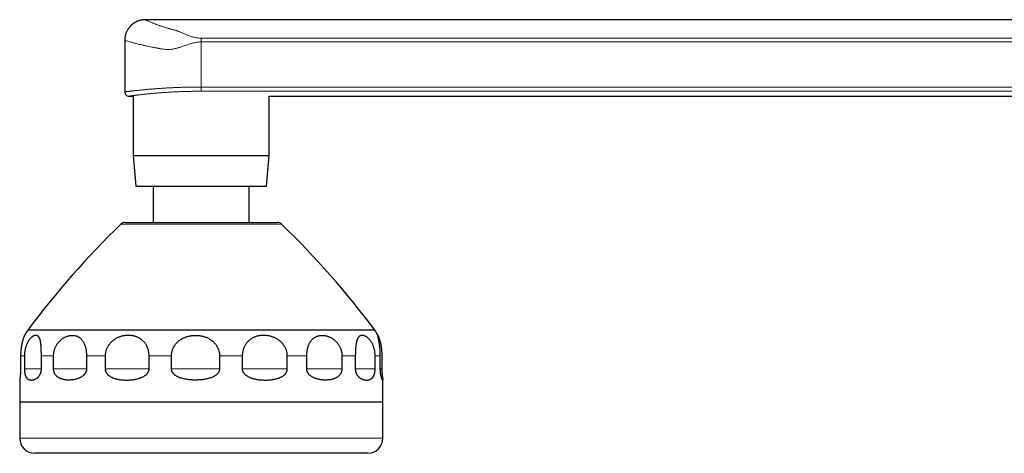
# Model space of a CAD drawing. Header units: millimetres. Extents: x 8 to 1323, y 12 to 708.
# Tile 36 of 44: x 978 to 1140, y 522 to 593. Entities that reach past the tile are written whole.
import ezdxf

# ---------------------------------------------------------------- set-up
doc = ezdxf.new("R2010")
doc.units = ezdxf.units.MM

msp = doc.modelspace()

# ---------------------------------------------------------------- linework, layer by layer
at = {"color": 7, "linetype": 'Continuous', "lineweight": 30}
for p, q in [((1294, 593.31), (998.4, 593.31)), ((995, 589.91), (995, 581.41)), ((995.7, 580.71), (996.41, 580.71)), ((996.41, 580.71), (996.41, 570.89)), ((1018.88, 570.89), (1018.88, 580.71)), ((1018.88, 580.71), (1294, 580.71)), ((996.41, 570.89), (996.85, 565.86)), ((996.41, 570.89), (1018.88, 570.89)), ((1018.44, 565.86), (1018.88, 570.89)), ((996.85, 565.86), (1018.44, 565.86)), ((999.72, 565.86), (999.72, 559.86)), ((1015.57, 559.86), (1015.57, 565.86)), ((995.05, 559.86), (1020.24, 559.86)), ((978.97, 542.12), (1036.32, 542.12)), ((977.8, 537.86), (977.8, 535.69)), ((978.42, 537.86), (978.42, 535.69)), ((981.23, 535.69), (981.23, 537.86)), ((983.24, 535.69), (983.24, 537.86)), ((988.68, 537.86), (988.68, 535.69)), ((991.78, 537.86), (991.78, 535.69)), ((999.02, 535.69), (999.02, 537.86)), ((1002.73, 535.69), (1002.73, 537.86)), ((1010.67, 537.86), (1010.67, 535.69)), ((1014.43, 537.86), (1014.43, 535.69)), ((1021.86, 535.69), (1021.86, 537.86)), ((1025.09, 535.69), (1025.09, 537.86)), ((1030.89, 537.86), (1030.89, 535.69)), ((1033.1, 537.86), (1033.1, 535.69)), ((1036.38, 535.69), (1036.38, 537.86)), ((1037.24, 535.69), (1037.24, 537.86)), ((1037.49, 537.86), (1037.49, 535.69)), ((977.65, 533.9), (977.65, 530.28)), ((1037.64, 530.28), (1037.64, 533.9)), ((977.65, 530.28), (977.65, 524.28)), ((977.65, 530.28), (1037.65, 530.28)), ((1037.65, 524.28), (1037.65, 530.28)), ((1035.15, 521.78), (980.15, 521.78))]:
    msp.add_line(p, q, dxfattribs=at)
at = {"color": 8, "linetype": 'Continuous', "lineweight": 0}
for p, q in [((1007.65, 590.28), (1300.78, 590.28)), ((1007.65, 589.66), (1007.65, 582.21)), ((1301.41, 589.66), (1007.65, 589.66)), ((1007.65, 582.21), (1301.41, 582.21)), ((1007.65, 582.21), (1007.65, 581.52)), ((1300.42, 581.52), (1007.65, 581.52)), ((994.35, 559.58), (1020.94, 559.58)), ((978.42, 537.86), (977.8, 537.86)), ((981.23, 537.86), (983.24, 537.86)), ((988.68, 537.86), (991.78, 537.86)), ((999.02, 537.86), (1002.73, 537.86)), ((1014.43, 537.86), (1010.67, 537.86)), ((1021.86, 537.86), (1025.09, 537.86)), ((1030.89, 537.86), (1033.1, 537.86)), ((1037.24, 537.86), (1036.38, 537.86)), ((978.42, 535.69), (981.23, 535.69)), ((988.68, 535.69), (983.24, 535.69)), ((991.78, 535.69), (999.02, 535.69)), ((1010.67, 535.69), (1002.73, 535.69)), ((1014.43, 535.69), (1021.86, 535.69)), ((1030.89, 535.69), (1025.09, 535.69)), ((1033.1, 535.69), (1036.38, 535.69)), ((1037.49, 535.69), (1037.24, 535.69)), ((977.65, 524.28), (1037.65, 524.28))]:
    msp.add_line(p, q, dxfattribs=at)
at = {"color": 7, "linetype": 'Continuous', "lineweight": 30}
for centre, radius, start, end in [((995.7, 581.41), 0.7, 179.9969, 270.0457), ((995.05, 558.86), 1, 90, 134.1724), ((1020.24, 558.86), 1, 45.8276, 90), ((1098.88, 451.99), 150, 134.1724, 143.0709), ((916.41, 451.99), 150, 36.9291, 45.8276), ((985.15, 537.86), 7.5, 145.4421, 154.0597), ((1030.14, 537.86), 7.5, 25.9403, 34.5579), ((980.15, 524.28), 2.5, 180, 270), ((1035.15, 524.28), 2.5, 270, 0)]:
    msp.add_arc(centre, radius, start, end, dxfattribs=at)
for points, knots in [([(998.4, 593.31), (998.33, 593.3), (998.19, 593.3), (997.99, 593.28), (997.8, 593.25), (997.61, 593.22), (997.43, 593.17), (997.27, 593.12), (997.11, 593.06), (996.97, 592.99), (996.84, 592.93), (996.72, 592.86), (996.6, 592.8), (996.51, 592.73), (996.42, 592.67), (996.34, 592.61), (996.26, 592.55), (996.18, 592.49), (996.09, 592.4), (995.99, 592.31), (995.88, 592.19), (995.77, 592.06), (995.65, 591.92), (995.54, 591.76), (995.44, 591.59), (995.34, 591.41), (995.26, 591.22), (995.18, 591.03), (995.12, 590.82), (995.07, 590.6), (995.03, 590.38), (995, 590.14), (995, 589.99), (995, 589.91)], [0, 0, 0, 0, 0.038675, 0.076443, 0.113148, 0.148644, 0.182799, 0.215491, 0.246614, 0.276074, 0.303791, 0.329699, 0.353741, 0.375873, 0.396059, 0.414272, 0.431222, 0.44991, 0.473795, 0.500366, 0.529604, 0.561474, 0.595919, 0.632865, 0.672208, 0.708498, 0.746418, 0.785842, 0.826629, 0.868619, 0.911637, 0.955497, 1, 1, 1, 1]), ([(978.4, 541.14), (978.4, 541.13), (978.38, 541.1), (978.36, 541.04), (978.32, 540.96), (978.29, 540.87), (978.25, 540.76), (978.21, 540.63), (978.17, 540.49), (978.13, 540.35), (978.09, 540.21), (978.06, 540.09), (978.03, 539.95), (978, 539.81), (977.97, 539.66), (977.94, 539.5), (977.91, 539.34), (977.89, 539.17), (977.87, 539), (977.85, 538.82), (977.83, 538.64), (977.82, 538.46), (977.81, 538.3), (977.8, 538.16), (977.8, 538.01), (977.8, 537.91), (977.8, 537.86)], [0, 0, 0, 0, 0.038326, 0.091725, 0.144289, 0.196898, 0.249456, 0.303995, 0.358593, 0.41312, 0.451321, 0.489548, 0.527746, 0.567005, 0.606295, 0.645551, 0.683795, 0.722071, 0.760312, 0.79991, 0.839548, 0.879144, 0.909205, 0.939265, 0.969633, 1, 1, 1, 1]), ([(981.23, 537.86), (981.23, 537.93), (981.23, 538.07), (981.23, 538.27), (981.22, 538.47), (981.22, 538.67), (981.21, 538.87), (981.2, 539.06), (981.19, 539.24), (981.18, 539.42), (981.17, 539.59), (981.15, 539.76), (981.13, 539.92), (981.11, 540.07), (981.08, 540.22), (981.06, 540.35), (981.02, 540.48), (980.99, 540.6), (980.94, 540.72), (980.9, 540.82), (980.84, 540.92), (980.79, 541), (980.72, 541.07), (980.64, 541.14), (980.56, 541.18), (980.48, 541.21), (980.39, 541.23), (980.29, 541.23), (980.2, 541.22), (980.1, 541.2), (980, 541.16), (979.89, 541.11), (979.79, 541.04), (979.68, 540.96), (979.56, 540.86), (979.45, 540.75), (979.34, 540.63), (979.23, 540.49), (979.12, 540.34), (979.03, 540.19), (978.94, 540.03), (978.86, 539.86), (978.78, 539.69), (978.7, 539.5), (978.64, 539.3), (978.58, 539.1), (978.53, 538.89), (978.49, 538.67), (978.46, 538.46), (978.44, 538.25), (978.43, 538.06), (978.42, 537.93), (978.42, 537.86)], [0, 0, 0, 0, 0.017576, 0.035216, 0.052879, 0.070522, 0.088101, 0.105646, 0.123246, 0.140868, 0.158476, 0.176026, 0.19415, 0.212322, 0.230514, 0.248695, 0.266826, 0.287153, 0.30753, 0.32793, 0.348317, 0.368652, 0.392121, 0.415653, 0.439209, 0.462747, 0.486221, 0.508276, 0.530401, 0.552558, 0.574711, 0.596828, 0.618879, 0.641288, 0.663795, 0.686342, 0.708877, 0.731355, 0.753744, 0.773212, 0.792745, 0.812295, 0.831816, 0.851274, 0.870826, 0.89046, 0.910117, 0.929743, 0.949287, 0.966185, 0.983102, 1, 1, 1, 1]), ([(983.24, 537.86), (983.24, 537.93), (983.25, 538.07), (983.27, 538.27), (983.3, 538.47), (983.34, 538.67), (983.39, 538.87), (983.46, 539.06), (983.53, 539.24), (983.62, 539.42), (983.71, 539.59), (983.81, 539.76), (983.92, 539.92), (984.05, 540.07), (984.17, 540.22), (984.31, 540.35), (984.45, 540.48), (984.6, 540.6), (984.76, 540.72), (984.93, 540.82), (985.1, 540.92), (985.28, 541), (985.46, 541.07), (985.66, 541.14), (985.86, 541.18), (986.05, 541.21), (986.24, 541.23), (986.42, 541.23), (986.59, 541.22), (986.76, 541.2), (986.93, 541.16), (987.09, 541.11), (987.24, 541.04), (987.39, 540.96), (987.54, 540.86), (987.68, 540.75), (987.81, 540.63), (987.93, 540.49), (988.04, 540.34), (988.14, 540.19), (988.23, 540.03), (988.31, 539.86), (988.38, 539.69), (988.44, 539.5), (988.5, 539.3), (988.55, 539.1), (988.59, 538.89), (988.63, 538.67), (988.65, 538.46), (988.67, 538.25), (988.68, 538.06), (988.68, 537.93), (988.68, 537.86)], [0, 0, 0, 0, 0.0175765, 0.0352163, 0.0528792, 0.0705219, 0.0881007, 0.1056456, 0.1232458, 0.1408684, 0.1584755, 0.1760263, 0.1941499, 0.2123217, 0.2305144, 0.2486951, 0.2668263, 0.2871527, 0.30753, 0.3279299, 0.3483174, 0.3686523, 0.3921213, 0.4156525, 0.4392085, 0.4627466, 0.4862213, 0.5082765, 0.5304008, 0.5525577, 0.5747114, 0.5968284, 0.6188786, 0.6412875, 0.6637949, 0.6863421, 0.7088766, 0.7313546, 0.7537439, 0.7732118, 0.7927454, 0.8122949, 0.8318164, 0.8512741, 0.8708255, 0.8904597, 0.9101173, 0.9297426, 0.9492866, 0.9661849, 0.9831021, 1, 1, 1, 1]), ([(999.02, 537.86), (999.02, 537.93), (999.02, 538.07), (999, 538.27), (998.97, 538.47), (998.93, 538.67), (998.88, 538.87), (998.82, 539.06), (998.75, 539.24), (998.67, 539.42), (998.59, 539.59), (998.49, 539.76), (998.38, 539.92), (998.26, 540.07), (998.13, 540.22), (998, 540.35), (997.85, 540.48), (997.69, 540.6), (997.52, 540.72), (997.34, 540.82), (997.15, 540.92), (996.95, 541), (996.73, 541.07), (996.5, 541.14), (996.26, 541.18), (996.01, 541.21), (995.77, 541.23), (995.53, 541.23), (995.29, 541.22), (995.06, 541.2), (994.82, 541.16), (994.58, 541.11), (994.35, 541.04), (994.11, 540.96), (993.88, 540.86), (993.65, 540.75), (993.43, 540.63), (993.22, 540.49), (993.02, 540.34), (992.84, 540.19), (992.68, 540.03), (992.53, 539.86), (992.39, 539.69), (992.26, 539.5), (992.15, 539.3), (992.04, 539.1), (991.96, 538.89), (991.89, 538.67), (991.84, 538.46), (991.8, 538.25), (991.78, 538.06), (991.78, 537.93), (991.78, 537.86)], [0, 0, 0, 0, 0.017576, 0.035216, 0.052879, 0.070522, 0.088101, 0.105646, 0.123246, 0.140868, 0.158476, 0.176026, 0.19415, 0.212322, 0.230514, 0.248695, 0.266826, 0.287153, 0.30753, 0.32793, 0.348317, 0.368652, 0.392121, 0.415653, 0.439209, 0.462747, 0.486221, 0.508276, 0.530401, 0.552558, 0.574711, 0.596828, 0.618879, 0.641288, 0.663795, 0.686342, 0.708877, 0.731355, 0.753744, 0.773212, 0.792745, 0.812295, 0.831816, 0.851274, 0.870826, 0.89046, 0.910117, 0.929743, 0.949287, 0.966185, 0.983102, 1, 1, 1, 1]), ([(1002.73, 537.86), (1002.73, 537.92), (1002.73, 538.03), (1002.75, 538.2), (1002.77, 538.37), (1002.8, 538.53), (1002.85, 538.7), (1002.9, 538.87), (1002.96, 539.02), (1003.03, 539.18), (1003.11, 539.33), (1003.19, 539.48), (1003.29, 539.62), (1003.39, 539.76), (1003.5, 539.89), (1003.62, 540.02), (1003.76, 540.16), (1003.94, 540.32), (1004.13, 540.46), (1004.32, 540.58), (1004.48, 540.68), (1004.66, 540.77), (1004.84, 540.85), (1005.02, 540.93), (1005.22, 541), (1005.43, 541.06), (1005.65, 541.12), (1005.87, 541.16), (1006.1, 541.19), (1006.33, 541.22), (1006.56, 541.23), (1006.81, 541.23), (1007.06, 541.22), (1007.32, 541.2), (1007.57, 541.16), (1007.83, 541.11), (1008.08, 541.04), (1008.32, 540.96), (1008.56, 540.87), (1008.79, 540.76), (1009.02, 540.63), (1009.24, 540.49), (1009.43, 540.35), (1009.6, 540.21), (1009.73, 540.09), (1009.86, 539.95), (1009.98, 539.81), (1010.09, 539.66), (1010.2, 539.5), (1010.29, 539.34), (1010.38, 539.17), (1010.45, 539), (1010.52, 538.82), (1010.57, 538.64), (1010.61, 538.46), (1010.64, 538.3), (1010.66, 538.16), (1010.67, 538.01), (1010.67, 537.91), (1010.67, 537.86)], [0, 0, 0, 0, 0.014456, 0.028924, 0.04338, 0.058284, 0.073201, 0.088105, 0.102558, 0.117022, 0.131475, 0.146324, 0.161183, 0.176033, 0.190989, 0.205955, 0.220912, 0.243869, 0.266827, 0.28361, 0.300404, 0.317188, 0.334339, 0.3515, 0.368652, 0.38802, 0.407401, 0.426771, 0.446582, 0.466406, 0.486219, 0.508016, 0.529829, 0.551626, 0.574035, 0.596461, 0.618868, 0.640926, 0.663002, 0.685056, 0.707941, 0.730852, 0.753733, 0.769763, 0.785803, 0.801832, 0.818306, 0.834793, 0.851266, 0.867314, 0.883375, 0.899422, 0.916038, 0.932671, 0.949286, 0.9619, 0.974514, 0.987257, 1, 1, 1, 1]), ([(1021.86, 537.86), (1021.86, 537.93), (1021.86, 538.07), (1021.84, 538.27), (1021.8, 538.47), (1021.75, 538.67), (1021.69, 538.87), (1021.61, 539.06), (1021.52, 539.24), (1021.42, 539.42), (1021.31, 539.59), (1021.19, 539.76), (1021.05, 539.92), (1020.91, 540.07), (1020.76, 540.22), (1020.59, 540.35), (1020.42, 540.48), (1020.23, 540.6), (1020.03, 540.72), (1019.82, 540.82), (1019.61, 540.92), (1019.38, 541), (1019.14, 541.07), (1018.88, 541.14), (1018.62, 541.18), (1018.36, 541.21), (1018.11, 541.23), (1017.87, 541.23), (1017.63, 541.22), (1017.39, 541.2), (1017.15, 541.16), (1016.92, 541.11), (1016.7, 541.04), (1016.48, 540.96), (1016.26, 540.86), (1016.05, 540.75), (1015.85, 540.63), (1015.66, 540.49), (1015.48, 540.34), (1015.33, 540.19), (1015.19, 540.03), (1015.06, 539.86), (1014.94, 539.69), (1014.83, 539.5), (1014.73, 539.3), (1014.65, 539.1), (1014.58, 538.89), (1014.52, 538.67), (1014.48, 538.46), (1014.45, 538.25), (1014.43, 538.06), (1014.43, 537.93), (1014.43, 537.86)], [0, 0, 0, 0, 0.017576, 0.035216, 0.052879, 0.070522, 0.088101, 0.105646, 0.123246, 0.140868, 0.158476, 0.176026, 0.19415, 0.212322, 0.230514, 0.248695, 0.266826, 0.287153, 0.30753, 0.32793, 0.348317, 0.368652, 0.392121, 0.415653, 0.439209, 0.462747, 0.486221, 0.508276, 0.530401, 0.552558, 0.574711, 0.596828, 0.618879, 0.641288, 0.663795, 0.686342, 0.708877, 0.731355, 0.753744, 0.773212, 0.792745, 0.812295, 0.831816, 0.851274, 0.870826, 0.89046, 0.910117, 0.929743, 0.949287, 0.966185, 0.983102, 1, 1, 1, 1]), ([(1025.09, 537.86), (1025.1, 537.93), (1025.1, 538.07), (1025.11, 538.27), (1025.13, 538.47), (1025.15, 538.67), (1025.19, 538.87), (1025.23, 539.06), (1025.28, 539.24), (1025.33, 539.42), (1025.39, 539.59), (1025.46, 539.76), (1025.54, 539.92), (1025.62, 540.07), (1025.71, 540.22), (1025.81, 540.35), (1025.91, 540.48), (1026.03, 540.6), (1026.16, 540.72), (1026.29, 540.82), (1026.43, 540.92), (1026.59, 541), (1026.75, 541.07), (1026.93, 541.14), (1027.12, 541.18), (1027.31, 541.21), (1027.5, 541.23), (1027.7, 541.23), (1027.89, 541.22), (1028.08, 541.2), (1028.27, 541.16), (1028.47, 541.11), (1028.66, 541.04), (1028.86, 540.96), (1029.06, 540.86), (1029.25, 540.75), (1029.44, 540.63), (1029.63, 540.49), (1029.8, 540.34), (1029.95, 540.19), (1030.09, 540.03), (1030.22, 539.86), (1030.35, 539.69), (1030.46, 539.5), (1030.56, 539.3), (1030.65, 539.1), (1030.73, 538.89), (1030.79, 538.67), (1030.84, 538.46), (1030.87, 538.25), (1030.89, 538.06), (1030.89, 537.93), (1030.89, 537.86)], [0, 0, 0, 0, 0.0175765, 0.0352163, 0.0528792, 0.0705219, 0.0881007, 0.1056456, 0.1232458, 0.1408684, 0.1584755, 0.1760263, 0.1941499, 0.2123217, 0.2305144, 0.2486951, 0.2668263, 0.2871527, 0.30753, 0.3279299, 0.3483174, 0.3686523, 0.3921213, 0.4156525, 0.4392085, 0.4627466, 0.4862213, 0.5082765, 0.5304008, 0.5525577, 0.5747114, 0.5968284, 0.6188786, 0.6412875, 0.6637949, 0.6863421, 0.7088766, 0.7313546, 0.7537439, 0.7732118, 0.7927454, 0.8122949, 0.8318164, 0.8512741, 0.8708255, 0.8904597, 0.9101173, 0.9297426, 0.9492866, 0.9661849, 0.9831021, 1, 1, 1, 1]), ([(1036.38, 537.86), (1036.38, 537.93), (1036.37, 538.07), (1036.36, 538.27), (1036.34, 538.47), (1036.31, 538.67), (1036.27, 538.87), (1036.22, 539.06), (1036.16, 539.24), (1036.1, 539.42), (1036.03, 539.59), (1035.96, 539.76), (1035.88, 539.92), (1035.79, 540.07), (1035.7, 540.22), (1035.6, 540.35), (1035.5, 540.48), (1035.4, 540.6), (1035.28, 540.72), (1035.17, 540.82), (1035.05, 540.92), (1034.94, 541), (1034.81, 541.07), (1034.68, 541.14), (1034.56, 541.18), (1034.44, 541.21), (1034.32, 541.23), (1034.21, 541.23), (1034.11, 541.22), (1034.01, 541.2), (1033.92, 541.16), (1033.83, 541.11), (1033.75, 541.04), (1033.67, 540.96), (1033.59, 540.86), (1033.52, 540.75), (1033.46, 540.63), (1033.4, 540.49), (1033.35, 540.34), (1033.31, 540.19), (1033.28, 540.03), (1033.24, 539.86), (1033.21, 539.69), (1033.19, 539.5), (1033.17, 539.3), (1033.15, 539.1), (1033.13, 538.89), (1033.12, 538.67), (1033.11, 538.46), (1033.11, 538.25), (1033.11, 538.06), (1033.1, 537.93), (1033.1, 537.86)], [0, 0, 0, 0, 0.017576, 0.035216, 0.052879, 0.070522, 0.088101, 0.105646, 0.123246, 0.140868, 0.158476, 0.176026, 0.19415, 0.212322, 0.230514, 0.248695, 0.266826, 0.287153, 0.30753, 0.32793, 0.348317, 0.368652, 0.392121, 0.415653, 0.439209, 0.462747, 0.486221, 0.508276, 0.530401, 0.552558, 0.574711, 0.596828, 0.618879, 0.641288, 0.663795, 0.686342, 0.708877, 0.731355, 0.753744, 0.773212, 0.792745, 0.812295, 0.831816, 0.851274, 0.870826, 0.89046, 0.910117, 0.929743, 0.949287, 0.966185, 0.983102, 1, 1, 1, 1]), ([(1037.24, 537.86), (1037.24, 537.92), (1037.24, 538.03), (1037.23, 538.2), (1037.23, 538.37), (1037.22, 538.53), (1037.21, 538.7), (1037.2, 538.87), (1037.19, 539.02), (1037.17, 539.18), (1037.15, 539.33), (1037.14, 539.48), (1037.12, 539.62), (1037.1, 539.76), (1037.07, 539.89), (1037.05, 540.02), (1037.03, 540.16), (1037, 540.32), (1036.97, 540.46), (1036.95, 540.58), (1036.93, 540.68), (1036.91, 540.77), (1036.89, 540.85), (1036.87, 540.93), (1036.86, 541), (1036.84, 541.06), (1036.83, 541.12), (1036.83, 541.16), (1036.82, 541.19), (1036.82, 541.22), (1036.83, 541.23), (1036.83, 541.23), (1036.84, 541.22), (1036.86, 541.2), (1036.88, 541.16), (1036.91, 541.11), (1036.94, 541.04), (1036.97, 540.96), (1037, 540.87), (1037.04, 540.76), (1037.08, 540.63), (1037.13, 540.49), (1037.17, 540.35), (1037.2, 540.21), (1037.23, 540.09), (1037.27, 539.95), (1037.3, 539.81), (1037.33, 539.66), (1037.35, 539.5), (1037.38, 539.34), (1037.4, 539.17), (1037.43, 539), (1037.45, 538.82), (1037.46, 538.64), (1037.47, 538.46), (1037.48, 538.3), (1037.49, 538.16), (1037.49, 538.01), (1037.49, 537.91), (1037.49, 537.86)], [0, 0, 0, 0, 0.014456, 0.028924, 0.04338, 0.058284, 0.073201, 0.088105, 0.102558, 0.117022, 0.131475, 0.146324, 0.161183, 0.176033, 0.190989, 0.205955, 0.220912, 0.243869, 0.266827, 0.28361, 0.300404, 0.317188, 0.334339, 0.3515, 0.368652, 0.38802, 0.407401, 0.426771, 0.446582, 0.466406, 0.486219, 0.508016, 0.529829, 0.551626, 0.574035, 0.596461, 0.618868, 0.640926, 0.663002, 0.685056, 0.707941, 0.730852, 0.753733, 0.769763, 0.785803, 0.801832, 0.818306, 0.834793, 0.851266, 0.867314, 0.883375, 0.899422, 0.916038, 0.932671, 0.949286, 0.9619, 0.974514, 0.987257, 1, 1, 1, 1]), ([(977.8, 535.69), (977.8, 535.66), (977.8, 535.6), (977.8, 535.52), (977.8, 535.43), (977.79, 535.35), (977.79, 535.26), (977.79, 535.19), (977.78, 535.11), (977.78, 535.02), (977.77, 534.93), (977.76, 534.82), (977.75, 534.73), (977.74, 534.64), (977.73, 534.55), (977.72, 534.47), (977.71, 534.38), (977.7, 534.29), (977.68, 534.2), (977.67, 534.13), (977.66, 534.07), (977.66, 534.01), (977.65, 533.97), (977.65, 533.93), (977.65, 533.91), (977.65, 533.9), (977.65, 533.9)], [0, 0, 0, 0, 0.022799, 0.045599, 0.069117, 0.092637, 0.115419, 0.138203, 0.161466, 0.184732, 0.221899, 0.259078, 0.297254, 0.335437, 0.378098, 0.420805, 0.463487, 0.529062, 0.59465, 0.660433, 0.726223, 0.792508, 0.858796, 0.926197, 0.9936, 1, 1, 1, 1]), ([(978.42, 535.69), (978.42, 535.65), (978.42, 535.57), (978.43, 535.46), (978.44, 535.34), (978.45, 535.24), (978.46, 535.13), (978.48, 535.03), (978.5, 534.93), (978.52, 534.82), (978.55, 534.73), (978.58, 534.63), (978.61, 534.53), (978.66, 534.43), (978.71, 534.35), (978.75, 534.27), (978.81, 534.2), (978.87, 534.13), (978.94, 534.07), (979.01, 534.01), (979.1, 533.96), (979.19, 533.92), (979.3, 533.89), (979.42, 533.87), (979.54, 533.86), (979.67, 533.86), (979.8, 533.87), (979.93, 533.9), (980.05, 533.94), (980.17, 533.98), (980.28, 534.04), (980.4, 534.1), (980.51, 534.18), (980.62, 534.27), (980.71, 534.35), (980.79, 534.45), (980.87, 534.54), (980.93, 534.64), (980.99, 534.74), (981.05, 534.85), (981.1, 534.96), (981.14, 535.08), (981.17, 535.19), (981.19, 535.29), (981.21, 535.39), (981.22, 535.5), (981.23, 535.6), (981.23, 535.66), (981.23, 535.69)], [0, 0, 0, 0, 0.012318, 0.024682, 0.037007, 0.049258, 0.061541, 0.073803, 0.08882, 0.10389, 0.118981, 0.134027, 0.154685, 0.175396, 0.196154, 0.216916, 0.237618, 0.263989, 0.290386, 0.316793, 0.343177, 0.379148, 0.415137, 0.451114, 0.488829, 0.526571, 0.564311, 0.602024, 0.633118, 0.664264, 0.695407, 0.726513, 0.757575, 0.781485, 0.80541, 0.829305, 0.847374, 0.86549, 0.88358, 0.901613, 0.916364, 0.93114, 0.945871, 0.957051, 0.968284, 0.979506, 0.990671, 1, 1, 1, 1]), ([(988.68, 535.69), (988.68, 535.65), (988.68, 535.57), (988.66, 535.46), (988.63, 535.34), (988.6, 535.24), (988.56, 535.13), (988.5, 535.03), (988.44, 534.93), (988.36, 534.82), (988.28, 534.73), (988.18, 534.63), (988.07, 534.53), (987.94, 534.43), (987.8, 534.35), (987.67, 534.27), (987.51, 534.2), (987.35, 534.13), (987.17, 534.07), (986.99, 534.01), (986.79, 533.96), (986.57, 533.92), (986.33, 533.89), (986.09, 533.87), (985.84, 533.86), (985.6, 533.86), (985.35, 533.87), (985.13, 533.9), (984.92, 533.94), (984.73, 533.98), (984.55, 534.04), (984.36, 534.1), (984.2, 534.18), (984.05, 534.27), (983.92, 534.35), (983.81, 534.45), (983.71, 534.54), (983.62, 534.64), (983.54, 534.74), (983.47, 534.85), (983.41, 534.96), (983.36, 535.08), (983.32, 535.19), (983.29, 535.29), (983.27, 535.39), (983.25, 535.5), (983.24, 535.6), (983.24, 535.66), (983.24, 535.69)], [0, 0, 0, 0, 0.012318, 0.024682, 0.037007, 0.049258, 0.061541, 0.073803, 0.08882, 0.10389, 0.118981, 0.134027, 0.154685, 0.175396, 0.196154, 0.216916, 0.237618, 0.263989, 0.290386, 0.316793, 0.343177, 0.379148, 0.415137, 0.451114, 0.488829, 0.526571, 0.564311, 0.602024, 0.633118, 0.664264, 0.695407, 0.726513, 0.757575, 0.781485, 0.80541, 0.829305, 0.847374, 0.86549, 0.88358, 0.901613, 0.916364, 0.93114, 0.945871, 0.957051, 0.968284, 0.979506, 0.990671, 1, 1, 1, 1]), ([(991.78, 535.69), (991.78, 535.65), (991.78, 535.57), (991.8, 535.46), (991.83, 535.34), (991.87, 535.24), (991.92, 535.13), (991.97, 535.03), (992.05, 534.93), (992.13, 534.82), (992.22, 534.73), (992.33, 534.63), (992.46, 534.53), (992.61, 534.43), (992.77, 534.35), (992.93, 534.27), (993.1, 534.2), (993.3, 534.13), (993.51, 534.07), (993.73, 534.01), (993.98, 533.96), (994.25, 533.92), (994.56, 533.89), (994.87, 533.87), (995.19, 533.86), (995.52, 533.86), (995.85, 533.87), (996.16, 533.9), (996.45, 533.94), (996.73, 533.98), (997, 534.04), (997.27, 534.1), (997.51, 534.18), (997.74, 534.27), (997.93, 534.35), (998.11, 534.45), (998.27, 534.54), (998.41, 534.64), (998.54, 534.74), (998.65, 534.85), (998.75, 534.96), (998.83, 535.08), (998.89, 535.19), (998.94, 535.29), (998.98, 535.39), (999, 535.5), (999.02, 535.6), (999.02, 535.66), (999.02, 535.69)], [0, 0, 0, 0, 0.0123181, 0.0246818, 0.0370072, 0.0492576, 0.0615413, 0.0738029, 0.0888205, 0.10389, 0.1189806, 0.134027, 0.1546853, 0.1753965, 0.1961535, 0.2169165, 0.2376184, 0.2639891, 0.2903857, 0.3167926, 0.3431772, 0.3791484, 0.4151369, 0.4511137, 0.4888294, 0.5265715, 0.5643113, 0.6020238, 0.6331183, 0.6642639, 0.6954065, 0.726513, 0.7575747, 0.781485, 0.8054096, 0.8293054, 0.847374, 0.8654895, 0.8835795, 0.9016132, 0.9163638, 0.9311399, 0.9458713, 0.9570508, 0.9682841, 0.9795063, 0.9906706, 1, 1, 1, 1]), ([(1010.67, 535.69), (1010.67, 535.66), (1010.67, 535.6), (1010.66, 535.52), (1010.64, 535.43), (1010.61, 535.35), (1010.58, 535.26), (1010.54, 535.19), (1010.49, 535.11), (1010.43, 535.02), (1010.36, 534.93), (1010.26, 534.82), (1010.15, 534.73), (1010.03, 534.64), (1009.9, 534.55), (1009.76, 534.47), (1009.59, 534.38), (1009.39, 534.29), (1009.15, 534.2), (1008.92, 534.13), (1008.67, 534.07), (1008.43, 534.01), (1008.15, 533.96), (1007.84, 533.92), (1007.5, 533.89), (1007.15, 533.87), (1006.8, 533.86), (1006.44, 533.86), (1006.08, 533.87), (1005.74, 533.9), (1005.43, 533.94), (1005.14, 533.98), (1004.85, 534.04), (1004.56, 534.1), (1004.32, 534.18), (1004.12, 534.25), (1003.96, 534.31), (1003.8, 534.38), (1003.65, 534.46), (1003.51, 534.54), (1003.36, 534.63), (1003.23, 534.74), (1003.12, 534.84), (1003.03, 534.94), (1002.97, 535.02), (1002.91, 535.1), (1002.85, 535.2), (1002.81, 535.29), (1002.77, 535.39), (1002.75, 535.49), (1002.73, 535.6), (1002.73, 535.66), (1002.73, 535.69)], [0, 0, 0, 0, 0.009111, 0.018222, 0.02762, 0.037018, 0.046122, 0.055227, 0.064523, 0.07382, 0.088672, 0.103529, 0.118784, 0.134042, 0.15109, 0.168156, 0.185212, 0.211416, 0.237625, 0.263995, 0.290391, 0.316797, 0.343181, 0.379151, 0.415138, 0.451114, 0.488828, 0.526569, 0.564308, 0.602019, 0.633113, 0.664257, 0.695399, 0.726505, 0.757565, 0.775432, 0.793298, 0.811299, 0.829298, 0.847191, 0.865081, 0.883345, 0.901602, 0.912558, 0.923512, 0.934691, 0.945867, 0.956851, 0.967834, 0.979253, 0.990671, 1, 1, 1, 1]), ([(1014.43, 535.69), (1014.43, 535.65), (1014.43, 535.57), (1014.45, 535.46), (1014.49, 535.34), (1014.53, 535.24), (1014.59, 535.13), (1014.65, 535.03), (1014.74, 534.93), (1014.83, 534.82), (1014.94, 534.73), (1015.06, 534.63), (1015.21, 534.53), (1015.37, 534.43), (1015.54, 534.35), (1015.72, 534.27), (1015.92, 534.2), (1016.13, 534.13), (1016.36, 534.07), (1016.6, 534.01), (1016.86, 533.96), (1017.16, 533.92), (1017.48, 533.89), (1017.81, 533.87), (1018.14, 533.86), (1018.47, 533.86), (1018.81, 533.87), (1019.12, 533.9), (1019.41, 533.94), (1019.68, 533.98), (1019.95, 534.04), (1020.21, 534.1), (1020.45, 534.18), (1020.66, 534.27), (1020.85, 534.35), (1021.02, 534.45), (1021.17, 534.54), (1021.29, 534.64), (1021.42, 534.74), (1021.52, 534.85), (1021.61, 534.96), (1021.69, 535.08), (1021.75, 535.19), (1021.79, 535.29), (1021.82, 535.39), (1021.85, 535.5), (1021.86, 535.6), (1021.86, 535.66), (1021.86, 535.69)], [0, 0, 0, 0, 0.012318, 0.024682, 0.037007, 0.049258, 0.061541, 0.073803, 0.08882, 0.10389, 0.118981, 0.134027, 0.154685, 0.175396, 0.196154, 0.216916, 0.237618, 0.263989, 0.290386, 0.316793, 0.343177, 0.379148, 0.415137, 0.451114, 0.488829, 0.526571, 0.564311, 0.602024, 0.633118, 0.664264, 0.695407, 0.726513, 0.757575, 0.781485, 0.80541, 0.829305, 0.847374, 0.86549, 0.88358, 0.901613, 0.916364, 0.93114, 0.945871, 0.957051, 0.968284, 0.979506, 0.990671, 1, 1, 1, 1]), ([(1030.89, 535.69), (1030.89, 535.65), (1030.89, 535.57), (1030.87, 535.46), (1030.85, 535.34), (1030.82, 535.24), (1030.79, 535.13), (1030.74, 535.03), (1030.69, 534.93), (1030.62, 534.82), (1030.55, 534.73), (1030.47, 534.63), (1030.37, 534.53), (1030.26, 534.43), (1030.14, 534.35), (1030.02, 534.27), (1029.89, 534.2), (1029.74, 534.13), (1029.57, 534.07), (1029.4, 534.01), (1029.21, 533.96), (1029, 533.92), (1028.75, 533.89), (1028.51, 533.87), (1028.25, 533.86), (1027.99, 533.86), (1027.72, 533.87), (1027.47, 533.9), (1027.23, 533.94), (1027.01, 533.98), (1026.79, 534.04), (1026.56, 534.1), (1026.36, 534.18), (1026.17, 534.27), (1026.01, 534.35), (1025.86, 534.45), (1025.73, 534.54), (1025.61, 534.64), (1025.5, 534.74), (1025.41, 534.85), (1025.32, 534.96), (1025.26, 535.08), (1025.2, 535.19), (1025.16, 535.29), (1025.13, 535.39), (1025.11, 535.5), (1025.1, 535.6), (1025.1, 535.66), (1025.09, 535.69)], [0, 0, 0, 0, 0.012318, 0.024682, 0.037007, 0.049258, 0.061541, 0.073803, 0.08882, 0.10389, 0.118981, 0.134027, 0.154685, 0.175396, 0.196154, 0.216916, 0.237618, 0.263989, 0.290386, 0.316793, 0.343177, 0.379148, 0.415137, 0.451114, 0.488829, 0.526571, 0.564311, 0.602024, 0.633118, 0.664264, 0.695407, 0.726513, 0.757575, 0.781485, 0.80541, 0.829305, 0.847374, 0.86549, 0.88358, 0.901613, 0.916364, 0.93114, 0.945871, 0.957051, 0.968284, 0.979506, 0.990671, 1, 1, 1, 1]), ([(1033.1, 535.69), (1033.11, 535.65), (1033.11, 535.57), (1033.12, 535.46), (1033.14, 535.34), (1033.16, 535.24), (1033.19, 535.13), (1033.23, 535.03), (1033.27, 534.93), (1033.32, 534.82), (1033.38, 534.73), (1033.44, 534.63), (1033.52, 534.53), (1033.61, 534.43), (1033.7, 534.35), (1033.79, 534.27), (1033.88, 534.2), (1033.99, 534.13), (1034.11, 534.07), (1034.22, 534.01), (1034.35, 533.96), (1034.49, 533.92), (1034.64, 533.89), (1034.79, 533.87), (1034.94, 533.86), (1035.09, 533.86), (1035.23, 533.87), (1035.36, 533.9), (1035.48, 533.94), (1035.59, 533.98), (1035.69, 534.04), (1035.79, 534.1), (1035.88, 534.18), (1035.96, 534.27), (1036.03, 534.35), (1036.09, 534.45), (1036.14, 534.54), (1036.19, 534.64), (1036.23, 534.74), (1036.26, 534.85), (1036.29, 534.96), (1036.32, 535.08), (1036.34, 535.19), (1036.35, 535.29), (1036.36, 535.39), (1036.37, 535.5), (1036.38, 535.6), (1036.38, 535.66), (1036.38, 535.69)], [0, 0, 0, 0, 0.012318, 0.024682, 0.037007, 0.049258, 0.061541, 0.073803, 0.08882, 0.10389, 0.118981, 0.134027, 0.154685, 0.175396, 0.196154, 0.216916, 0.237618, 0.263989, 0.290386, 0.316793, 0.343177, 0.379148, 0.415137, 0.451114, 0.488829, 0.526571, 0.564311, 0.602024, 0.633118, 0.664264, 0.695407, 0.726513, 0.757575, 0.781485, 0.80541, 0.829305, 0.847374, 0.86549, 0.88358, 0.901613, 0.916364, 0.93114, 0.945871, 0.957051, 0.968284, 0.979506, 0.990671, 1, 1, 1, 1]), ([(1037.49, 535.69), (1037.49, 535.66), (1037.49, 535.6), (1037.49, 535.52), (1037.5, 535.43), (1037.5, 535.35), (1037.5, 535.26), (1037.51, 535.19), (1037.51, 535.11), (1037.52, 535.02), (1037.52, 534.93), (1037.53, 534.82), (1037.54, 534.73), (1037.55, 534.64), (1037.56, 534.55), (1037.57, 534.47), (1037.58, 534.38), (1037.59, 534.29), (1037.61, 534.2), (1037.62, 534.13), (1037.63, 534.07), (1037.64, 534.01), (1037.64, 533.97), (1037.64, 533.93), (1037.65, 533.9), (1037.64, 533.88), (1037.64, 533.87), (1037.63, 533.86), (1037.62, 533.86), (1037.6, 533.87), (1037.58, 533.9), (1037.56, 533.95), (1037.53, 534), (1037.51, 534.06), (1037.48, 534.12), (1037.46, 534.18), (1037.44, 534.25), (1037.42, 534.31), (1037.4, 534.38), (1037.38, 534.46), (1037.36, 534.54), (1037.34, 534.63), (1037.32, 534.74), (1037.3, 534.84), (1037.29, 534.94), (1037.28, 535.02), (1037.27, 535.1), (1037.26, 535.2), (1037.25, 535.29), (1037.25, 535.39), (1037.24, 535.49), (1037.24, 535.6), (1037.24, 535.66), (1037.24, 535.69)], [0, 0, 0, 0, 0.009111, 0.018222, 0.02762, 0.037019, 0.046122, 0.055227, 0.064523, 0.07382, 0.088673, 0.10353, 0.118785, 0.134043, 0.151091, 0.168157, 0.185213, 0.211417, 0.237627, 0.263915, 0.290205, 0.316693, 0.343182, 0.370116, 0.397051, 0.424085, 0.451119, 0.48874, 0.526361, 0.564192, 0.602023, 0.640688, 0.679349, 0.70542, 0.731499, 0.757563, 0.775431, 0.793297, 0.811297, 0.829296, 0.84719, 0.86508, 0.883344, 0.901601, 0.912557, 0.923512, 0.93469, 0.945867, 0.956851, 0.967833, 0.979253, 0.990671, 1, 1, 1, 1])]:
    msp.add_open_spline(points, degree=3, knots=knots, dxfattribs=at)
at = {"color": 8, "linetype": 'Continuous', "lineweight": 0}
for points, knots in [([(998.4, 593.31), (998.4, 593.31), (998.39, 593.31), (998.41, 593.3), (998.45, 593.28), (998.52, 593.25), (998.62, 593.2), (998.76, 593.14), (998.93, 593.06), (999.17, 592.96), (999.47, 592.83), (999.81, 592.69), (1000.21, 592.54), (1000.64, 592.38), (1001.12, 592.21), (1001.64, 592.04), (1002.06, 591.91), (1002.36, 591.83), (1002.52, 591.78), (1002.67, 591.74), (1002.8, 591.71), (1002.94, 591.67), (1003.09, 591.64), (1003.26, 591.6), (1003.42, 591.56), (1003.55, 591.52), (1003.68, 591.48), (1003.83, 591.42), (1004.02, 591.35), (1004.24, 591.25), (1004.49, 591.14), (1004.75, 591.02), (1004.99, 590.91), (1005.2, 590.82), (1005.51, 590.69), (1005.93, 590.54), (1006.5, 590.39), (1007.07, 590.3), (1007.46, 590.28), (1007.65, 590.28)], [0, 0, 0, 0, 0.000738, 0.036484, 0.072046, 0.107509, 0.142959, 0.178481, 0.214163, 0.261631, 0.308548, 0.355123, 0.401565, 0.448088, 0.494621, 0.540515, 0.586473, 0.59878, 0.611036, 0.623247, 0.634086, 0.641459, 0.652695, 0.667286, 0.678191, 0.687997, 0.696725, 0.709122, 0.725419, 0.745632, 0.769769, 0.794021, 0.815279, 0.833555, 0.848869, 0.892131, 0.930928, 0.966393, 1, 1, 1, 1]), ([(1007.65, 589.66), (1007.44, 589.65), (1007, 589.63), (1006.38, 589.49), (1005.71, 589.29), (1005.04, 589.07), (1004.39, 588.85), (1003.82, 588.67), (1003.28, 588.53), (1002.75, 588.42), (1002.25, 588.37), (1001.78, 588.39), (1001.34, 588.46), (1000.99, 588.52), (1000.74, 588.56), (1000.58, 588.59), (1000.42, 588.62), (1000.26, 588.65), (1000.1, 588.68), (999.99, 588.7), (999.83, 588.72), (999.61, 588.77), (999.24, 588.84), (998.86, 588.92), (998.53, 588.99), (998.28, 589.05), (997.84, 589.15), (997.25, 589.29), (996.59, 589.46), (996.09, 589.59), (995.65, 589.72), (995.28, 589.82), (995.06, 589.89), (994.98, 589.91), (995, 589.91), (995, 589.91)], [0, 0, 0, 0, 0.030564, 0.065432, 0.094086, 0.135876, 0.171606, 0.200044, 0.228205, 0.258752, 0.285754, 0.310107, 0.336913, 0.361985, 0.371771, 0.381539, 0.391302, 0.401061, 0.410816, 0.420567, 0.422722, 0.439524, 0.464128, 0.49475, 0.51776, 0.5361, 0.549768, 0.61793, 0.680211, 0.736619, 0.787166, 0.859627, 0.930295, 0.999238, 1, 1, 1, 1]), ([(995, 581.41), (995, 581.41), (995, 581.41), (995.01, 581.41), (995.04, 581.41), (995.07, 581.42), (995.12, 581.42), (995.17, 581.43), (995.23, 581.44), (995.3, 581.44), (995.39, 581.45), (995.48, 581.47), (995.58, 581.48), (995.69, 581.49), (995.81, 581.51), (995.94, 581.52), (996.09, 581.54), (996.23, 581.55), (996.39, 581.57), (996.55, 581.59), (996.73, 581.61), (996.91, 581.63), (997.09, 581.65), (997.29, 581.67), (997.5, 581.69), (997.72, 581.71), (997.94, 581.74), (998.18, 581.76), (998.42, 581.78), (998.67, 581.8), (998.92, 581.83), (999.18, 581.85), (999.44, 581.87), (999.71, 581.89), (999.99, 581.91), (1000.27, 581.94), (1000.57, 581.96), (1000.87, 581.98), (1001.17, 582), (1001.49, 582.02), (1001.81, 582.04), (1002.13, 582.06), (1002.45, 582.07), (1002.77, 582.09), (1003.09, 582.1), (1003.42, 582.12), (1003.76, 582.13), (1004.1, 582.15), (1004.44, 582.16), (1004.79, 582.17), (1005.14, 582.18), (1005.5, 582.19), (1005.86, 582.19), (1006.22, 582.2), (1006.57, 582.2), (1006.93, 582.21), (1007.29, 582.21), (1007.53, 582.21), (1007.65, 582.21)], [0, 0, 0, 0, 0.0168232, 0.0349979, 0.0531763, 0.071351, 0.0887841, 0.1062207, 0.1236538, 0.1412079, 0.1587653, 0.1763193, 0.1942534, 0.212191, 0.230125, 0.2481898, 0.2662583, 0.2843231, 0.3018072, 0.3192947, 0.3367789, 0.3543833, 0.371991, 0.3895953, 0.4075774, 0.425563, 0.4435451, 0.4616572, 0.479773, 0.4978852, 0.5154887, 0.5330955, 0.550699, 0.5684244, 0.5861532, 0.6038786, 0.6219891, 0.6401032, 0.6582137, 0.6764576, 0.6947053, 0.7129493, 0.7305559, 0.748166, 0.7657726, 0.7835028, 0.8012364, 0.8189665, 0.8370877, 0.8552125, 0.8733337, 0.8915905, 0.9098512, 0.9281081, 0.9460447, 0.9639957, 0.9819905, 1, 1, 1, 1]), ([(1007.65, 581.52), (1007.48, 581.52), (1007.15, 581.51), (1006.66, 581.51), (1006.18, 581.5), (1005.72, 581.49), (1005.29, 581.48), (1004.9, 581.47), (1004.5, 581.46), (1004.12, 581.44), (1003.71, 581.43), (1003.27, 581.41), (1002.82, 581.38), (1002.38, 581.36), (1001.97, 581.33), (1001.59, 581.31), (1001.25, 581.28), (1000.91, 581.26), (1000.58, 581.23), (1000.24, 581.2), (999.88, 581.17), (999.51, 581.14), (999.16, 581.11), (998.84, 581.07), (998.55, 581.05), (998.29, 581.02), (998.05, 580.99), (997.81, 580.97), (997.59, 580.94), (997.38, 580.92), (997.18, 580.89), (996.99, 580.87), (996.82, 580.85), (996.65, 580.83), (996.5, 580.81), (996.36, 580.79), (996.23, 580.78), (996.12, 580.76), (996.02, 580.75), (995.93, 580.74), (995.86, 580.73), (995.8, 580.72), (995.75, 580.71), (995.72, 580.71), (995.7, 580.71), (995.7, 580.71), (995.7, 580.71)], [0, 0, 0, 0, 0.026033, 0.052088, 0.078144, 0.104177, 0.125611, 0.147063, 0.168523, 0.189975, 0.211409, 0.23744, 0.263493, 0.289546, 0.315577, 0.336993, 0.358428, 0.37987, 0.401305, 0.422722, 0.44899, 0.47528, 0.50157, 0.527838, 0.549446, 0.571074, 0.592707, 0.614334, 0.635943, 0.657186, 0.678447, 0.699714, 0.720975, 0.742218, 0.764076, 0.785954, 0.807838, 0.829716, 0.851574, 0.872836, 0.894115, 0.915401, 0.93668, 0.957942, 0.979824, 1, 1, 1, 1])]:
    msp.add_open_spline(points, degree=3, knots=knots, dxfattribs=at)
msp.add_open_spline([(1007.65, 589.66), (1007.65, 589.72), (1007.65, 589.85), (1007.65, 590.02), (1007.65, 590.18), (1007.65, 590.24), (1007.65, 590.28)], degree=3, dxfattribs=at)

doc.saveas('drawing.dxf')
